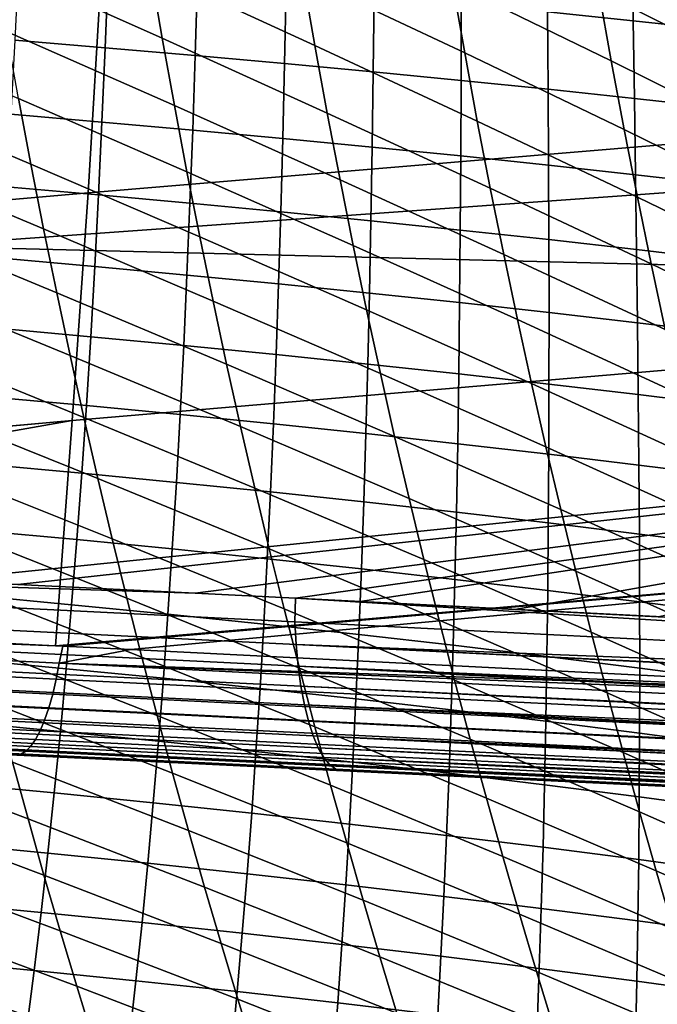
# Model space of a CAD drawing. Header units: metres. Extents: x -248 to 28, y -28 to 28.
# Tile 216 of 256: x -39.74 to -36.81, y -11.27 to -6.74. Entities that reach past the tile are written whole.
import ezdxf

# ---------------------------------------------------------------- set-up
doc = ezdxf.new("R2010")
doc.units = ezdxf.units.M
doc.layers.add('solid_10_061_053_XXX', color=7, linetype='CONTINUOUS')

msp = doc.modelspace()

# ---------------------------------------------------------------- linework, layer by layer
at = {"layer": 'solid_10_061_053_XXX'}
for points in [[(-39.304668, -5.412934, 168.685608), (-46.749447, -6.04002, 170.434647), (-46.808441, -7.118705, 170.197845), (-39.358635, -6.478871, 168.468826)], [(-31.910767, -5.865025, 166.73204), (-39.358635, -6.478871, 168.468826), (-39.422192, -7.535856, 168.213409), (-31.969189, -6.911704, 166.497452)], [(-39.081581, -6.824823, 63.038353), (-39.850075, -6.48151, 63.747028), (-39.901363, -6.163383, 63.564842), (-39.135609, -6.510322, 62.847832)], [(-38.379471, -6.857431, 62.122364), (-39.135609, -6.510322, 62.847832), (-39.187603, -6.190333, 62.66367), (-38.434399, -6.540884, 61.929722)], [(-40.203876, -7.779997, 162.394531), (-40.269119, -6.234761, 162.164902), (-32.067085, -6.223006, 159.794357), (-32.025204, -7.194364, 159.938248)], [(-37.691185, -6.891975, 61.18774), (-38.434399, -6.540884, 61.929722), (-38.487255, -6.218863, 61.743584), (-37.747173, -6.573204, 60.992973)], [(-37.017429, -6.928468, 60.234772), (-37.747173, -6.573204, 60.992973), (-37.801041, -6.24898, 60.804867), (-37.074642, -6.607291, 60.037884)], [(-36.358875, -6.966916, 59.263893), (-37.074642, -6.607291, 60.037884), (-37.129684, -6.280685, 59.84782), (-36.41748, -6.643147, 59.064896)], [(-36.917221, -6.743758, 107.672073), (-36.923489, -6.379194, 107.775108), (-37.313148, -6.340865, 107.73349), (-37.310074, -6.703509, 107.631302)], [(-36.528526, -6.785268, 107.724045), (-36.538025, -6.418692, 107.82798), (-36.923489, -6.379194, 107.775108), (-36.917221, -6.743758, 107.672073)], [(-39.358635, -6.478871, 168.468826), (-46.808441, -7.118705, 170.197845), (-46.877033, -8.187751, 169.922363), (-39.422192, -7.535856, 168.213409)], [(-39.025669, -7.134061, 63.235119), (-39.796791, -6.794138, 63.93544), (-39.850075, -6.48151, 63.747028), (-39.081581, -6.824823, 63.038353)], [(-39.343418, -6.868143, 107.501564), (-39.329727, -6.520262, 107.605835), (-39.74258, -6.487055, 107.638664), (-39.759468, -6.833626, 107.534866)], [(-38.322624, -7.168733, 62.321404), (-39.081581, -6.824823, 63.038353), (-39.135609, -6.510322, 62.847832), (-38.379471, -6.857431, 62.122364)], [(-38.929813, -6.903862, 107.481277), (-38.919342, -6.55459, 107.58609), (-39.329727, -6.520262, 107.605835), (-39.343418, -6.868143, 107.501564)], [(-38.519062, -6.940804, 107.473671), (-38.511818, -6.590059, 107.579094), (-38.919342, -6.55459, 107.58609), (-38.929813, -6.903862, 107.481277)], [(-37.633232, -7.205521, 61.389065), (-38.379471, -6.857431, 62.122364), (-38.434399, -6.540884, 61.929722), (-37.691185, -6.891975, 61.18774)], [(-38.111553, -6.978991, 107.478401), (-38.107559, -6.626687, 107.584511), (-38.511818, -6.590059, 107.579094), (-38.519062, -6.940804, 107.473671)], [(-36.958199, -7.244444, 60.438389), (-37.691185, -6.891975, 61.18774), (-37.747173, -6.573204, 60.992973), (-37.017429, -6.928468, 60.234772)], [(-36.298195, -7.285513, 59.469807), (-37.017429, -6.928468, 60.234772), (-37.074642, -6.607291, 60.037884), (-36.358875, -6.966916, 59.263893)], [(-37.707634, -7.018443, 107.495148), (-37.706909, -6.664495, 107.602013), (-38.107559, -6.626687, 107.584511), (-38.111553, -6.978991, 107.478401)], [(-37.307495, -7.059192, 107.523613), (-37.310074, -6.703509, 107.631302), (-37.706909, -6.664495, 107.602013), (-37.707634, -7.018443, 107.495148)], [(-36.911308, -7.101266, 107.563492), (-36.917221, -6.743758, 107.672073), (-37.310074, -6.703509, 107.631302), (-37.307495, -7.059192, 107.523613)], [(-36.519241, -7.144696, 107.61451), (-36.528526, -6.785268, 107.724045), (-36.917221, -6.743758, 107.672073), (-36.911308, -7.101266, 107.563492)], [(-39.684818, -7.403781, 64.330444), (-40.469864, -7.070993, 65.005661), (-40.524384, -6.76536, 64.813377), (-39.741657, -7.101488, 64.129959)], [(-38.968029, -7.438259, 63.438007), (-39.741657, -7.101488, 64.129959), (-39.796791, -6.794138, 63.93544), (-39.025669, -7.134061, 63.235119)], [(-39.358284, -7.209626, 107.392097), (-39.343418, -6.868143, 107.501564), (-39.759468, -6.833626, 107.534866), (-39.777645, -7.173893, 107.425888)], [(-38.264008, -7.475014, 62.526726), (-39.025669, -7.134061, 63.235119), (-39.081581, -6.824823, 63.038353), (-38.322624, -7.168733, 62.321404)], [(-38.941353, -7.246641, 107.371239), (-38.929813, -6.903862, 107.481277), (-39.343418, -6.868143, 107.501564), (-39.358284, -7.209626, 107.392097)], [(-37.573467, -7.514071, 61.596844), (-38.322624, -7.168733, 62.321404), (-38.379471, -6.857431, 62.122364), (-37.633232, -7.205521, 61.389065)], [(-31.969189, -6.911704, 166.497452), (-39.422192, -7.535856, 168.213409), (-39.495247, -8.582456, 167.919601), (-32.037102, -7.948704, 166.224594)], [(-38.527256, -7.284962, 107.362976), (-38.519062, -6.940804, 107.473671), (-38.929813, -6.903862, 107.481277), (-38.941353, -7.246641, 107.371239)], [(-36.897106, -7.55545, 60.648643), (-37.633232, -7.205521, 61.389065), (-37.691185, -6.891975, 61.18774), (-36.958199, -7.244444, 60.438389)], [(-38.116379, -7.32461, 107.366989), (-38.111553, -6.978991, 107.478401), (-38.519062, -6.940804, 107.473671), (-38.527256, -7.284962, 107.362976)], [(-36.235596, -7.599169, 59.682541), (-36.958199, -7.244444, 60.438389), (-37.017429, -6.928468, 60.234772), (-36.298195, -7.285513, 59.469807)], [(-37.709068, -7.365613, 107.382935), (-37.707634, -7.018443, 107.495148), (-38.111553, -6.978991, 107.478401), (-38.116379, -7.32461, 107.366989)], [(-37.305504, -7.408, 107.41053), (-37.307495, -7.059192, 107.523613), (-37.707634, -7.018443, 107.495148), (-37.709068, -7.365613, 107.382935)], [(-36.905857, -7.451804, 107.449478), (-36.911308, -7.101266, 107.563492), (-37.307495, -7.059192, 107.523613), (-37.305504, -7.408, 107.41053)], [(-39.626381, -7.70125, 64.536842), (-40.413666, -7.371556, 65.203796), (-40.469864, -7.070993, 65.005661), (-39.684818, -7.403781, 64.330444)], [(-38.90876, -7.737653, 63.646961), (-39.684818, -7.403781, 64.330444), (-39.741657, -7.101488, 64.129959), (-38.968029, -7.438259, 63.438007)], [(-36.510284, -7.497058, 107.499489), (-36.519241, -7.144696, 107.61451), (-36.911308, -7.101266, 107.563492), (-36.905857, -7.451804, 107.449478)], [(-38.203732, -7.776514, 62.738274), (-38.968029, -7.438259, 63.438007), (-39.025669, -7.134061, 63.235119), (-38.264008, -7.475014, 62.526726)], [(-40.203876, -7.779997, 162.394531), (-32.025204, -7.194364, 159.938248), (-31.986578, -7.98365, 160.070953)], [(-39.374367, -7.544801, 107.277519), (-39.358284, -7.209626, 107.392097), (-39.777645, -7.173893, 107.425888), (-39.797134, -7.507948, 107.311829)], [(-37.512005, -7.817862, 61.811024), (-38.264008, -7.475014, 62.526726), (-38.322624, -7.168733, 62.321404), (-37.573467, -7.514071, 61.596844)], [(-38.95401, -7.583017, 107.256065), (-38.941353, -7.246641, 107.371239), (-39.358284, -7.209626, 107.392097), (-39.374367, -7.544801, 107.277519)], [(-36.83427, -7.861724, 60.865486), (-37.573467, -7.514071, 61.596844), (-37.633232, -7.205521, 61.389065), (-36.897106, -7.55545, 60.648643)], [(-38.536461, -7.62262, 107.247124), (-38.527256, -7.284962, 107.362976), (-38.941353, -7.246641, 107.371239), (-38.95401, -7.583017, 107.256065)], [(-38.122112, -7.663635, 107.250374), (-38.116379, -7.32461, 107.366989), (-38.527256, -7.284962, 107.362976), (-38.536461, -7.62262, 107.247124)], [(-36.171192, -7.908122, 59.902069), (-36.897106, -7.55545, 60.648643), (-36.958199, -7.244444, 60.438389), (-36.235596, -7.599169, 59.682541)], [(-37.711296, -7.70609, 107.26548), (-37.709068, -7.365613, 107.382935), (-38.116379, -7.32461, 107.366989), (-38.122112, -7.663635, 107.250374)], [(-39.566387, -7.994148, 64.749168), (-40.355896, -7.667276, 65.407684), (-40.413666, -7.371556, 65.203796), (-39.626381, -7.70125, 64.536842)], [(-37.304192, -7.750019, 107.29216), (-37.305504, -7.408, 107.41053), (-37.709068, -7.365613, 107.382935), (-37.711296, -7.70609, 107.26548)], [(-38.847904, -8.032497, 63.862007), (-39.626381, -7.70125, 64.536842), (-39.684818, -7.403781, 64.330444), (-38.90876, -7.737653, 63.646961)], [(-36.900963, -7.795457, 107.330132), (-36.905857, -7.451804, 107.449478), (-37.305504, -7.408, 107.41053), (-37.304192, -7.750019, 107.29216)], [(-38.141834, -8.073488, 62.956093), (-38.90876, -7.737653, 63.646961), (-38.968029, -7.438259, 63.438007), (-38.203732, -7.776514, 62.738274)], [(-36.501762, -7.842438, 107.379089), (-36.510284, -7.497058, 107.499489), (-36.905857, -7.451804, 107.449478), (-36.900963, -7.795457, 107.330132)], [(-39.391693, -7.873764, 107.157913), (-39.374367, -7.544801, 107.277519), (-39.797134, -7.507948, 107.311829), (-39.817966, -7.835882, 107.192772)], [(-37.448875, -8.117153, 62.031662), (-38.203732, -7.776514, 62.738274), (-38.264008, -7.475014, 62.526726), (-37.512005, -7.817862, 61.811024)], [(-39.422192, -7.535856, 168.213409), (-46.877033, -8.187751, 169.922363), (-46.934978, -9.246618, 169.603088), (-39.495247, -8.582456, 167.919601)], [(-38.967819, -7.913087, 107.135826), (-38.95401, -7.583017, 107.256065), (-39.374367, -7.544801, 107.277519), (-39.391693, -7.873764, 107.157913)], [(-36.769718, -8.163525, 61.088985), (-37.512005, -7.817862, 61.811024), (-37.573467, -7.514071, 61.596844), (-36.83427, -7.861724, 60.865486)], [(-36.105022, -8.21263, 60.12846), (-36.83427, -7.861724, 60.865486), (-36.897106, -7.55545, 60.648643), (-36.171192, -7.908122, 59.902069)], [(-38.546726, -7.95388, 107.126175), (-38.536461, -7.62262, 107.247124), (-38.95401, -7.583017, 107.256065), (-38.967819, -7.913087, 107.135826)], [(-38.128799, -7.996169, 107.128624), (-38.122112, -7.663635, 107.250374), (-38.536461, -7.62262, 107.247124), (-38.546726, -7.95388, 107.126175)], [(-39.50486, -8.282729, 64.967468), (-40.296585, -7.958404, 65.617348), (-40.355896, -7.667276, 65.407684), (-39.566387, -7.994148, 64.749168)], [(-37.714375, -8.039983, 107.142853), (-37.711296, -7.70609, 107.26548), (-38.122112, -7.663635, 107.250374), (-38.128799, -7.996169, 107.128624)], [(-38.785488, -8.323052, 64.083199), (-39.566387, -7.994148, 64.749168), (-39.626381, -7.70125, 64.536842), (-38.847904, -8.032497, 63.862007)], [(-38.078346, -8.366198, 63.180241), (-38.847904, -8.032497, 63.862007), (-38.90876, -7.737653, 63.646961), (-38.141834, -8.073488, 62.956093)], [(-37.303627, -8.08536, 107.168579), (-37.304192, -7.750019, 107.29216), (-37.711296, -7.70609, 107.26548), (-37.714375, -8.039983, 107.142853)], [(-40.117443, -9.316762, 162.672775), (-40.203876, -7.779997, 162.394531), (-31.986578, -7.98365, 160.070953), (-31.959843, -8.485729, 160.162811)], [(-37.384117, -8.412206, 62.258827), (-38.141834, -8.073488, 62.956093), (-38.203732, -7.776514, 62.738274), (-37.448875, -8.117153, 62.031662)], [(-36.896706, -8.132336, 107.205513), (-36.900963, -7.795457, 107.330132), (-37.304192, -7.750019, 107.29216), (-37.303627, -8.08536, 107.168579)], [(-36.703487, -8.461115, 61.319218), (-37.448875, -8.117153, 62.031662), (-37.512005, -7.817862, 61.811024), (-36.769718, -8.163525, 61.088985)], [(-36.493767, -8.180948, 107.25338), (-36.501762, -7.842438, 107.379089), (-36.900963, -7.795457, 107.330132), (-36.896706, -8.132336, 107.205513)], [(-39.41029, -8.196612, 107.033318), (-39.391693, -7.873764, 107.157913), (-39.817966, -7.835882, 107.192772), (-39.840149, -8.157786, 107.068741)], [(-38.982803, -8.236959, 107.010574), (-38.967819, -7.913087, 107.135826), (-39.391693, -7.873764, 107.157913), (-39.41029, -8.196612, 107.033318)], [(-36.037113, -8.512957, 60.361805), (-36.769718, -8.163525, 61.088985), (-36.83427, -7.861724, 60.865486), (-36.105022, -8.21263, 60.12846)], [(-38.558071, -8.278854, 107.000168), (-38.546726, -7.95388, 107.126175), (-38.967819, -7.913087, 107.135826), (-38.982803, -8.236959, 107.010574)], [(-39.441826, -8.56725, 65.191765), (-40.235764, -8.245191, 65.832825), (-40.296585, -7.958404, 65.617348), (-39.50486, -8.282729, 64.967468)], [(-32.037102, -7.948704, 166.224594), (-39.495247, -8.582456, 167.919601), (-39.572128, -9.617466, 167.586319), (-32.114403, -8.974587, 165.913834)], [(-38.136475, -8.32233, 107.001778), (-38.128799, -7.996169, 107.128624), (-38.546726, -7.95388, 107.126175), (-38.558071, -8.278854, 107.000168)], [(-38.721542, -8.609573, 64.310577), (-39.50486, -8.282729, 64.967468), (-39.566387, -7.994148, 64.749168), (-38.785488, -8.323052, 64.083199)], [(-37.718346, -8.367415, 107.015091), (-37.714375, -8.039983, 107.142853), (-38.128799, -7.996169, 107.128624), (-38.136475, -8.32233, 107.001778)], [(-38.01329, -8.654902, 63.410774), (-38.785488, -8.323052, 64.083199), (-38.847904, -8.032497, 63.862007), (-38.078346, -8.366198, 63.180241)], [(-37.303848, -8.414152, 107.039818), (-37.303627, -8.08536, 107.168579), (-37.714375, -8.039983, 107.142853), (-37.718346, -8.367415, 107.015091)], [(-37.317749, -8.703282, 62.49258), (-38.078346, -8.366198, 63.180241), (-38.141834, -8.073488, 62.956093), (-37.384117, -8.412206, 62.258827)], [(-36.893135, -8.462578, 107.075676), (-36.896706, -8.132336, 107.205513), (-37.303627, -8.08536, 107.168579), (-37.303848, -8.414152, 107.039818)], [(-36.635601, -8.754756, 61.556259), (-37.384117, -8.412206, 62.258827), (-37.448875, -8.117153, 62.031662), (-36.703487, -8.461115, 61.319218)], [(-36.486351, -8.512733, 107.122383), (-36.493767, -8.180948, 107.25338), (-36.896706, -8.132336, 107.205513), (-36.893135, -8.462578, 107.075676)], [(-39.430164, -8.513446, 106.903763), (-39.41029, -8.196612, 107.033318), (-39.840149, -8.157786, 107.068741), (-39.863697, -8.473755, 106.939781)], [(-38.998981, -8.554735, 106.880325), (-38.982803, -8.236959, 107.010574), (-39.41029, -8.196612, 107.033318), (-39.430164, -8.513446, 106.903763)], [(-38.570526, -8.597655, 106.869133), (-38.558071, -8.278854, 107.000168), (-38.982803, -8.236959, 107.010574), (-38.998981, -8.554735, 106.880325)], [(-39.377319, -8.847966, 65.422119), (-40.173458, -8.527889, 66.054131), (-40.235764, -8.245191, 65.832825), (-39.441826, -8.56725, 65.191765)], [(-38.656094, -8.89232, 64.544197), (-39.441826, -8.56725, 65.191765), (-39.50486, -8.282729, 64.967468), (-38.721542, -8.609573, 64.310577)], [(-38.145172, -8.642237, 106.869873), (-38.136475, -8.32233, 107.001778), (-38.558071, -8.278854, 107.000168), (-38.570526, -8.597655, 106.869133)], [(-37.946693, -8.939861, 63.647751), (-38.721542, -8.609573, 64.310577), (-38.785488, -8.323052, 64.083199), (-38.01329, -8.654902, 63.410774)], [(-37.723244, -8.688514, 106.882217), (-37.718346, -8.367415, 107.015091), (-38.136475, -8.32233, 107.001778), (-38.145172, -8.642237, 106.869873)], [(-37.249805, -8.990642, 62.732998), (-38.01329, -8.654902, 63.410774), (-38.078346, -8.366198, 63.180241), (-37.317749, -8.703282, 62.49258)], [(-37.304905, -8.736528, 106.905891), (-37.303848, -8.414152, 107.039818), (-37.718346, -8.367415, 107.015091), (-37.723244, -8.688514, 106.882217)], [(-36.56609, -9.044709, 61.800186), (-37.317749, -8.703282, 62.49258), (-37.384117, -8.412206, 62.258827), (-36.635601, -8.754756, 61.556259)], [(-36.890297, -8.786322, 106.94062), (-36.893135, -8.462578, 107.075676), (-37.303848, -8.414152, 107.039818), (-37.304905, -8.736528, 106.905891)], [(-36.479565, -8.837934, 106.986122), (-36.486351, -8.512733, 107.122383), (-36.893135, -8.462578, 107.075676), (-36.890297, -8.786322, 106.94062)], [(-39.744904, -9.335346, 162.569748), (-40.117443, -9.316762, 162.672775), (-31.959843, -8.485729, 160.162811)], [(-39.451344, -8.824363, 106.769295), (-39.430164, -8.513446, 106.903763), (-39.863697, -8.473755, 106.939781), (-39.888622, -8.783878, 106.805931)], [(-38.930733, -9.376034, 162.344833), (-39.744904, -9.335346, 162.569748), (-31.959843, -8.485729, 160.162811)], [(-38.469372, -9.399179, 162.21756), (-38.930733, -9.376034, 162.344833), (-31.959843, -8.485729, 160.162811)], [(-38.170959, -9.414207, 162.1353), (-38.469372, -9.399179, 162.21756), (-31.959843, -8.485729, 160.162811)], [(-37.461414, -9.450113, 161.939926), (-38.170959, -9.414207, 162.1353), (-31.959843, -8.485729, 160.162811)], [(-36.801136, -9.483597, 161.758408), (-37.461414, -9.450113, 161.939926), (-31.959843, -8.485729, 160.162811)], [(-39.311363, -9.125132, 65.658554), (-40.109703, -8.806751, 66.281303), (-40.173458, -8.527889, 66.054131), (-39.377319, -8.847966, 65.422119)], [(-39.016384, -8.866524, 106.745132), (-38.998981, -8.554735, 106.880325), (-39.430164, -8.513446, 106.903763), (-39.451344, -8.824363, 106.769295)], [(-38.584118, -8.910395, 106.733116), (-38.570526, -8.597655, 106.869133), (-38.998981, -8.554735, 106.880325), (-39.016384, -8.866524, 106.745132)], [(-39.495247, -8.582456, 167.919601), (-46.934978, -9.246618, 169.603088), (-46.899132, -9.248428, 169.593262)], [(-44.081795, -9.39052, 168.821457), (-39.495247, -8.582456, 167.919601), (-46.899132, -9.248428, 169.593262)], [(-44.081795, -9.39052, 168.821457), (-39.572128, -9.617466, 167.586319), (-39.495247, -8.582456, 167.919601)], [(-38.589165, -9.171549, 64.784103), (-39.377319, -8.847966, 65.422119), (-39.441826, -8.56725, 65.191765), (-38.656094, -8.89232, 64.544197)], [(-38.154919, -8.956009, 106.732933), (-38.145172, -8.642237, 106.869873), (-38.570526, -8.597655, 106.869133), (-38.584118, -8.910395, 106.733116)], [(-37.878593, -9.221335, 63.891228), (-38.656094, -8.89232, 64.544197), (-38.721542, -8.609573, 64.310577), (-37.946693, -8.939861, 63.647751)], [(-37.729103, -9.003404, 106.74427), (-37.723244, -8.688514, 106.882217), (-38.145172, -8.642237, 106.869873), (-38.154919, -8.956009, 106.732933)], [(-37.180309, -9.274547, 62.980141), (-37.946693, -8.939861, 63.647751), (-38.01329, -8.654902, 63.410774), (-37.249805, -8.990642, 62.732998)], [(-37.306831, -9.052621, 106.766853), (-37.304905, -8.736528, 106.905891), (-37.723244, -8.688514, 106.882217), (-37.729103, -9.003404, 106.74427)], [(-36.494976, -9.331236, 62.051083), (-37.249805, -8.990642, 62.732998), (-37.317749, -8.703282, 62.49258), (-36.56609, -9.044709, 61.800186)], [(-36.888241, -9.103704, 106.8004), (-36.890297, -8.786322, 106.94062), (-37.304905, -8.736528, 106.905891), (-37.306831, -9.052621, 106.766853)], [(-39.243992, -9.399002, 65.901108), (-40.044521, -9.082028, 66.514374), (-40.109703, -8.806751, 66.281303), (-39.311363, -9.125132, 65.658554)], [(-39.473835, -9.129463, 106.629944), (-39.451344, -8.824363, 106.769295), (-39.888622, -8.783878, 106.805931), (-39.91494, -9.088249, 106.667229)], [(-39.035027, -9.17243, 106.605019), (-39.016384, -8.866524, 106.745132), (-39.451344, -8.824363, 106.769295), (-39.473835, -9.129463, 106.629944)], [(-36.473465, -9.1567, 106.844635), (-36.479565, -8.837934, 106.986122), (-36.890297, -8.786322, 106.94062), (-36.888241, -9.103704, 106.8004)], [(-38.520794, -9.447519, 65.030342), (-39.311363, -9.125132, 65.658554), (-39.377319, -8.847966, 65.422119), (-38.589165, -9.171549, 64.784103)], [(-38.598877, -9.217187, 106.59214), (-38.584118, -8.910395, 106.733116), (-39.016384, -8.866524, 106.745132), (-39.035027, -9.17243, 106.605019)], [(-37.80901, -9.499584, 64.141266), (-38.589165, -9.171549, 64.784103), (-38.656094, -8.89232, 64.544197), (-37.878593, -9.221335, 63.891228)], [(-38.165752, -9.263767, 106.590996), (-38.154919, -8.956009, 106.732933), (-38.584118, -8.910395, 106.733116), (-38.598877, -9.217187, 106.59214)], [(-37.73597, -9.31221, 106.60128), (-37.729103, -9.003404, 106.74427), (-38.154919, -8.956009, 106.732933), (-38.165752, -9.263767, 106.590996)], [(-37.109291, -9.555258, 63.234077), (-37.878593, -9.221335, 63.891228), (-37.946693, -8.939861, 63.647751), (-37.180309, -9.274547, 62.980141)], [(-32.114403, -8.974587, 165.913834), (-39.572128, -9.617466, 167.586319), (-39.537506, -9.619206, 167.576828)], [(-39.225174, -9.634907, 167.491272), (-32.114403, -8.974587, 165.913834), (-39.537506, -9.619206, 167.576828)], [(-39.225174, -9.634907, 167.491272), (-34.53619, -9.8705, 166.206299), (-32.114403, -8.974587, 165.913834)], [(-37.309677, -9.362561, 106.622711), (-37.306831, -9.052621, 106.766853), (-37.729103, -9.003404, 106.74427), (-37.73597, -9.31221, 106.60128)], [(-36.422295, -9.614599, 62.309017), (-37.180309, -9.274547, 62.980141), (-37.249805, -8.990642, 62.732998), (-36.494976, -9.331236, 62.051083)], [(-36.887012, -9.414865, 106.655022), (-36.888241, -9.103704, 106.8004), (-37.306831, -9.052621, 106.766853), (-37.309677, -9.362561, 106.622711)], [(-39.175228, -9.669833, 66.149834), (-39.977943, -9.353972, 66.753365), (-40.044521, -9.082028, 66.514374), (-39.243992, -9.399002, 65.901108)], [(-39.497665, -9.428845, 106.485741), (-39.473835, -9.129463, 106.629944), (-39.91494, -9.088249, 106.667229), (-39.942661, -9.38696, 106.52372)], [(-39.054932, -9.472561, 106.460022), (-39.035027, -9.17243, 106.605019), (-39.473835, -9.129463, 106.629944), (-39.497665, -9.428845, 106.485741)], [(-38.451004, -9.720489, 65.282967), (-39.243992, -9.399002, 65.901108), (-39.311363, -9.125132, 65.658554), (-38.520794, -9.447519, 65.030342)], [(-36.468102, -9.469172, 106.697945), (-36.473465, -9.1567, 106.844635), (-36.888241, -9.103704, 106.8004), (-36.887012, -9.414865, 106.655022)], [(-39.744904, -9.335346, 162.569748), (-38.930733, -9.376034, 162.344833), (-45.061455, -9.179777, 164.074356)], [(-38.472511, -9.507345, 162.248886), (-45.061455, -9.179777, 164.074356), (-38.930733, -9.376034, 162.344833), (-38.469372, -9.399179, 162.21756)], [(-45.061455, -9.179777, 164.074356), (-38.472511, -9.507345, 162.248886), (-38.466248, -9.61183, 162.29007), (-45.05529, -9.285571, 164.114807)], [(-38.614822, -9.518143, 106.446243), (-38.598877, -9.217187, 106.59214), (-39.035027, -9.17243, 106.605019), (-39.054932, -9.472561, 106.460022)], [(-37.737972, -9.774868, 64.397919), (-38.520794, -9.447519, 65.030342), (-38.589165, -9.171549, 64.784103), (-37.80901, -9.499584, 64.141266)], [(-38.1777, -9.565629, 106.444099), (-38.165752, -9.263767, 106.590996), (-38.598877, -9.217187, 106.59214), (-38.614822, -9.518143, 106.446243)], [(-37.036777, -9.833036, 63.494873), (-37.80901, -9.499584, 64.141266), (-37.878593, -9.221335, 63.891228), (-37.109291, -9.555258, 63.234077)], [(-37.74387, -9.615059, 106.45327), (-37.73597, -9.31221, 106.60128), (-38.165752, -9.263767, 106.590996), (-38.1777, -9.565629, 106.444099)], [(-36.348068, -9.895059, 62.57407), (-37.109291, -9.555258, 63.234077), (-37.180309, -9.274547, 62.980141), (-36.422295, -9.614599, 62.309017)], [(-45.05529, -9.285571, 164.114807), (-38.466248, -9.61183, 162.29007), (-38.456673, -9.711016, 162.342239), (-45.045738, -9.38609, 164.166489)], [(-37.31348, -9.666481, 106.473503), (-37.309677, -9.362561, 106.622711), (-37.73597, -9.31221, 106.60128), (-37.74387, -9.615059, 106.45327)], [(-39.554646, -9.697188, 167.547699), (-46.931313, -9.327601, 169.569473), (-46.945427, -9.403849, 169.531265), (-39.568844, -9.771243, 167.508774)], [(-46.931313, -9.327601, 169.569473), (-39.572128, -9.617466, 167.586319), (-44.081795, -9.39052, 168.821457)], [(-39.554646, -9.697188, 167.547699), (-39.537506, -9.619206, 167.576828), (-39.572128, -9.617466, 167.586319), (-46.931313, -9.327601, 169.569473)], [(-39.105099, -9.93788, 66.404747), (-39.909996, -9.622835, 66.998306), (-39.977943, -9.353972, 66.753365), (-39.175228, -9.669833, 66.149834)], [(-36.886662, -9.719944, 106.504524), (-36.887012, -9.414865, 106.655022), (-37.309677, -9.362561, 106.622711), (-37.31348, -9.666481, 106.473503)], [(-39.568844, -9.771243, 167.508774), (-46.945427, -9.403849, 169.531265), (-46.961552, -9.474925, 169.484787), (-39.584949, -9.840166, 167.461975)], [(-45.045738, -9.38609, 164.166489), (-38.456673, -9.711016, 162.342239), (-38.443913, -9.803648, 162.404755), (-45.032925, -9.48004, 164.228745)], [(-39.52285, -9.72261, 106.336739), (-39.497665, -9.428845, 106.485741), (-39.942661, -9.38696, 106.52372), (-39.971802, -9.680102, 106.375427)], [(-38.379822, -9.990715, 65.542023), (-39.175228, -9.669833, 66.149834), (-39.243992, -9.399002, 65.901108), (-38.451004, -9.720489, 65.282967)], [(-38.469372, -9.399179, 162.21756), (-31.88343, -9.800566, 160.434052), (-31.881374, -9.838249, 160.446167), (-38.472511, -9.507345, 162.248886)], [(-32.342175, -9.713168, 160.540817), (-31.88343, -9.800566, 160.434052), (-38.469372, -9.399179, 162.21756)], [(-33.257122, -9.66333, 160.788834), (-38.469372, -9.399179, 162.21756), (-38.170959, -9.414207, 162.1353)], [(-32.79961, -9.689266, 160.664963), (-38.469372, -9.399179, 162.21756), (-33.257122, -9.66333, 160.788834)], [(-32.342175, -9.713168, 160.540817), (-38.469372, -9.399179, 162.21756), (-32.79961, -9.689266, 160.664963)], [(-33.257122, -9.66333, 160.788834), (-38.170959, -9.414207, 162.1353), (-37.461414, -9.450113, 161.939926)], [(-36.463535, -9.775495, 106.546066), (-36.468102, -9.469172, 106.697945), (-36.887012, -9.414865, 106.655022), (-36.886662, -9.719944, 106.504524)], [(-39.076126, -9.76702, 106.310181), (-39.054932, -9.472561, 106.460022), (-39.497665, -9.428845, 106.485741), (-39.52285, -9.72261, 106.336739)], [(-37.665508, -10.047446, 64.66124), (-38.451004, -9.720489, 65.282967), (-38.520794, -9.447519, 65.030342), (-37.737972, -9.774868, 64.397919)], [(-33.257122, -9.66333, 160.788834), (-37.461414, -9.450113, 161.939926), (-36.801136, -9.483597, 161.758408)], [(-39.584949, -9.840166, 167.461975), (-46.961552, -9.474925, 169.484787), (-46.979477, -9.539887, 169.430649), (-39.602757, -9.903073, 167.407883)], [(-45.032925, -9.48004, 164.228745), (-38.443913, -9.803648, 162.404755), (-38.428123, -9.888555, 162.476822), (-45.01701, -9.566211, 164.300781)], [(-38.631989, -9.813375, 106.295464), (-38.614822, -9.518143, 106.446243), (-39.054932, -9.472561, 106.460022), (-39.076126, -9.76702, 106.310181)], [(-36.962799, -10.108144, 63.7626), (-37.737972, -9.774868, 64.397919), (-37.80901, -9.499584, 64.141266), (-37.036777, -9.833036, 63.494873)], [(-39.602757, -9.903073, 167.407883), (-46.979477, -9.539887, 169.430649), (-46.998959, -9.597874, 169.369583), (-39.622036, -9.959162, 167.347198)], [(-38.190796, -9.861713, 106.292259), (-38.1777, -9.565629, 106.444099), (-38.614822, -9.518143, 106.446243), (-38.631989, -9.813375, 106.295464)], [(-38.466248, -9.61183, 162.29007), (-38.472511, -9.507345, 162.248886), (-31.881374, -9.838249, 160.446167), (-31.879433, -9.868397, 160.457031)], [(-45.01701, -9.566211, 164.300781), (-38.428123, -9.888555, 162.476822), (-38.409508, -9.964663, 162.557526), (-44.998203, -9.643496, 164.381653)], [(-37.752846, -9.912077, 106.300285), (-37.74387, -9.615059, 106.45327), (-38.1777, -9.565629, 106.444099), (-38.190796, -9.861713, 106.292259)], [(-36.272324, -10.172877, 62.846321), (-37.036777, -9.833036, 63.494873), (-37.109291, -9.555258, 63.234077), (-36.348068, -9.895059, 62.57407)], [(-39.622036, -9.959162, 167.347198), (-46.998959, -9.597874, 169.369583), (-47.019741, -9.648111, 169.302368), (-39.642544, -10.007712, 167.280701)], [(-39.033638, -10.203395, 66.665909), (-39.840706, -9.888869, 67.249229), (-39.909996, -9.622835, 66.998306), (-39.105099, -9.93788, 66.404747)], [(-39.554646, -9.697188, 167.547699), (-39.225174, -9.634907, 167.491272), (-39.537506, -9.619206, 167.576828)], [(-39.554646, -9.697188, 167.547699), (-34.53619, -9.8705, 166.206299), (-39.225174, -9.634907, 167.491272)], [(-38.466248, -9.61183, 162.29007), (-31.879433, -9.868397, 160.457031), (-31.874205, -9.934386, 160.484665)], [(-38.466248, -9.61183, 162.29007), (-31.874205, -9.934386, 160.484665), (-31.87359, -9.941123, 160.487793)], [(-38.456673, -9.711016, 162.342239), (-38.466248, -9.61183, 162.29007), (-31.87359, -9.941123, 160.487793), (-31.867771, -9.998193, 160.5168)], [(-37.318287, -9.964514, 106.31926), (-37.31348, -9.666481, 106.473503), (-37.74387, -9.615059, 106.45327), (-37.752846, -9.912077, 106.300285)], [(-39.642544, -10.007712, 167.280701), (-47.019741, -9.648111, 169.302368), (-47.04155, -9.689935, 169.229935), (-39.664013, -10.048103, 167.209229)], [(-44.998203, -9.643496, 164.381653), (-38.409508, -9.964663, 162.557526), (-38.388302, -10.03101, 162.645844), (-44.976742, -9.710899, 164.470322)], [(-39.549404, -10.010853, 106.182961), (-39.52285, -9.72261, 106.336739), (-39.971802, -9.680102, 106.375427), (-40.002377, -9.96777, 106.222397)], [(-38.307278, -10.258454, 65.807556), (-39.105099, -9.93788, 66.404747), (-39.175228, -9.669833, 66.149834), (-38.379822, -9.990715, 65.542023)], [(-36.887238, -10.019076, 106.34893), (-36.886662, -9.719944, 106.504524), (-37.31348, -9.666481, 106.473503), (-37.318287, -9.964514, 106.31926)], [(-39.686169, -10.079819, 167.133713), (-47.064095, -9.722788, 169.153214), (-47.087074, -9.746234, 169.073257), (-39.708733, -10.102451, 167.055099)], [(-39.664013, -10.048103, 167.209229), (-47.04155, -9.689935, 169.229935), (-47.064095, -9.722788, 169.153214), (-39.686169, -10.079819, 167.133713)], [(-44.976742, -9.710899, 164.470322), (-38.388302, -10.03101, 162.645844), (-38.364773, -10.086755, 162.740662), (-44.952908, -9.767555, 164.565659)], [(-32.17807, -10.065853, 165.524445), (-39.554646, -9.697188, 167.547699), (-39.568844, -9.771243, 167.508774), (-32.192364, -10.137871, 165.484909)], [(-39.554646, -9.697188, 167.547699), (-32.180965, -9.988788, 165.560165), (-34.53619, -9.8705, 166.206299)], [(-32.17807, -10.065853, 165.524445), (-32.145775, -9.990555, 165.550507), (-32.180965, -9.988788, 165.560165), (-39.554646, -9.697188, 167.547699)], [(-39.098629, -10.055915, 106.155533), (-39.076126, -9.76702, 106.310181), (-39.52285, -9.72261, 106.336739), (-39.549404, -10.010853, 106.182961)], [(-38.456673, -9.711016, 162.342239), (-31.867771, -9.998193, 160.5168), (-31.862917, -10.038659, 160.540237)], [(-38.456673, -9.711016, 162.342239), (-31.862917, -10.038659, 160.540237), (-31.860165, -10.059486, 160.553284)], [(-38.443913, -9.803648, 162.404755), (-38.456673, -9.711016, 162.342239), (-31.860165, -10.059486, 160.553284), (-31.851423, -10.11795, 160.593933)], [(-37.591652, -10.317577, 64.931297), (-38.379822, -9.990715, 65.542023), (-38.451004, -9.720489, 65.282967), (-37.665508, -10.047446, 64.66124)], [(-36.459816, -10.075813, 106.389038), (-36.463535, -9.775495, 106.546066), (-36.886662, -9.719944, 106.504524), (-36.887238, -10.019076, 106.34893)], [(-39.708733, -10.102451, 167.055099), (-47.087074, -9.746234, 169.073257), (-47.110184, -9.759961, 168.991089), (-39.731411, -10.115712, 166.974411)], [(-39.731411, -10.115712, 166.974411), (-47.110184, -9.759961, 168.991089), (-44.302666, -9.900203, 168.136642), (-39.749023, -10.119667, 166.891495)], [(-44.952908, -9.767555, 164.565659), (-38.364773, -10.086755, 162.740662), (-38.339218, -10.131195, 162.84079), (-44.927002, -9.812734, 164.666428)], [(-32.192364, -10.137871, 165.484909), (-39.568844, -9.771243, 167.508774), (-39.584949, -9.840166, 167.461975), (-32.208473, -10.204795, 165.437836)], [(-38.650402, -10.102998, 106.139832), (-38.631989, -9.813375, 106.295464), (-39.076126, -9.76702, 106.310181), (-39.098629, -10.055915, 106.155533)], [(-36.887383, -10.380839, 64.037323), (-37.665508, -10.047446, 64.66124), (-37.737972, -9.774868, 64.397919), (-36.962799, -10.108144, 63.7626)], [(-44.927002, -9.812734, 164.666428), (-38.339218, -10.131195, 162.84079), (-38.311962, -10.163767, 162.944946), (-44.899364, -9.845853, 164.771332)], [(-38.205074, -10.152141, 106.135529), (-38.190796, -9.861713, 106.292259), (-38.631989, -9.813375, 106.295464), (-38.650402, -10.102998, 106.139832)], [(-38.443913, -9.803648, 162.404755), (-31.851423, -10.11795, 160.593933), (-31.84948, -10.129647, 160.602829)], [(-38.428123, -9.888555, 162.476822), (-38.443913, -9.803648, 162.404755), (-31.84948, -10.129647, 160.602829), (-31.841591, -10.173283, 160.638519)], [(-44.899364, -9.845853, 164.771332), (-38.311962, -10.163767, 162.944946), (-38.283344, -10.18406, 163.051819), (-44.870342, -9.866488, 164.879028)], [(-44.870342, -9.866488, 164.879028), (-38.722546, -10.169221, 163.289612), (-39.535828, -10.130025, 163.514511)], [(-44.870342, -9.866488, 164.879028), (-38.283344, -10.18406, 163.051819), (-38.722546, -10.169221, 163.289612)], [(-44.870342, -9.866488, 164.879028), (-39.535828, -10.130025, 163.514511), (-40.408905, -10.087947, 163.756256)], [(-39.6982, -10.41336, 67.769165), (-40.51606, -10.105166, 68.32814), (-40.586006, -9.843614, 68.075272), (-39.770107, -10.152324, 67.506165)], [(-32.208473, -10.204795, 165.437836), (-39.584949, -9.840166, 167.461975), (-39.602757, -9.903073, 167.407883), (-32.2262, -10.265799, 165.383804)], [(-37.762939, -10.203388, 106.142342), (-37.752846, -9.912077, 106.300285), (-38.190796, -9.861713, 106.292259), (-38.205074, -10.152141, 106.135529)], [(-36.195095, -10.448315, 63.125843), (-36.962799, -10.108144, 63.7626), (-37.036777, -9.833036, 63.494873), (-36.272324, -10.172877, 62.846321)], [(-38.960846, -10.46654, 66.933372), (-39.770107, -10.152324, 67.506165), (-39.840706, -9.888869, 67.249229), (-39.033638, -10.203395, 66.665909)], [(-32.2262, -10.265799, 165.383804), (-39.602757, -9.903073, 167.407883), (-39.622036, -9.959162, 167.347198), (-32.245327, -10.320127, 165.323502)], [(-38.428123, -9.888555, 162.476822), (-31.841591, -10.173283, 160.638519), (-31.833445, -10.212956, 160.674789)], [(-38.428123, -9.888555, 162.476822), (-31.833445, -10.212956, 160.674789), (-31.830721, -10.225198, 160.686813)], [(-38.409508, -9.964663, 162.557526), (-38.428123, -9.888555, 162.476822), (-31.830721, -10.225198, 160.686813), (-31.818865, -10.273426, 160.738586)], [(-37.324139, -10.25679, 106.160011), (-37.318287, -9.964514, 106.31926), (-37.752846, -9.912077, 106.300285), (-37.762939, -10.203388, 106.142342)], [(-38.233376, -10.523868, 66.079643), (-39.033638, -10.203395, 66.665909), (-39.105099, -9.93788, 66.404747), (-38.307278, -10.258454, 65.807556)], [(-39.577347, -10.293675, 106.024445), (-39.549404, -10.010853, 106.182961), (-40.002377, -9.96777, 106.222397), (-40.034393, -10.250052, 106.064667)], [(-32.245327, -10.320127, 165.323502), (-39.622036, -9.959162, 167.347198), (-39.642544, -10.007712, 167.280701), (-32.26561, -10.36711, 165.25766)], [(-38.409508, -9.964663, 162.557526), (-31.818865, -10.273426, 160.738586), (-31.81501, -10.287554, 160.755249)], [(-38.388302, -10.03101, 162.645844), (-38.409508, -9.964663, 162.557526), (-31.81501, -10.287554, 160.755249), (-31.806087, -10.317719, 160.793549)], [(-37.516399, -10.585423, 65.208168), (-38.307278, -10.258454, 65.807556), (-38.379822, -9.990715, 65.542023), (-37.591652, -10.317577, 64.931297)], [(-36.888786, -10.312401, 106.188278), (-36.887238, -10.019076, 106.34893), (-37.318287, -9.964514, 106.31926), (-37.324139, -10.25679, 106.160011)], [(-32.286808, -10.406165, 165.187088), (-39.664013, -10.048103, 167.209229), (-39.686169, -10.079819, 167.133713), (-32.308655, -10.43681, 165.112671)], [(-32.26561, -10.36711, 165.25766), (-39.642544, -10.007712, 167.280701), (-39.664013, -10.048103, 167.209229), (-32.286808, -10.406165, 165.187088)], [(-39.122459, -10.339351, 105.996117), (-39.098629, -10.055915, 106.155533), (-39.549404, -10.010853, 106.182961), (-39.577347, -10.293675, 106.024445)], [(-38.388302, -10.03101, 162.645844), (-31.806087, -10.317719, 160.793549), (-31.794401, -10.352511, 160.843185)], [(-38.388302, -10.03101, 162.645844), (-31.794401, -10.352511, 160.843185), (-31.792452, -10.357848, 160.85141)], [(-38.364773, -10.086755, 162.740662), (-38.388302, -10.03101, 162.645844), (-31.792452, -10.357848, 160.85141), (-31.77803, -10.393606, 160.911911)], [(-36.810535, -10.651283, 64.31913), (-37.591652, -10.317577, 64.931297), (-37.665508, -10.047446, 64.66124), (-36.887383, -10.380839, 64.037323)], [(-36.456997, -10.370272, 106.226883), (-36.459816, -10.075813, 106.389038), (-36.887238, -10.019076, 106.34893), (-36.888786, -10.312401, 106.188278)], [(-39.451035, -10.134028, 166.809982), (-39.749023, -10.119667, 166.891495), (-40.408905, -10.087947, 163.756256), (-39.535828, -10.130025, 163.514511)], [(-32.308655, -10.43681, 165.112671), (-39.686169, -10.079819, 167.133713), (-39.708733, -10.102451, 167.055099), (-32.330875, -10.458667, 165.035324)], [(-38.670086, -10.387121, 105.979378), (-38.650402, -10.102998, 106.139832), (-39.098629, -10.055915, 106.155533), (-39.122459, -10.339351, 105.996117)], [(-38.364773, -10.086755, 162.740662), (-31.77803, -10.393606, 160.911911), (-31.771877, -10.407024, 160.937515)], [(-38.339218, -10.131195, 162.84079), (-38.364773, -10.086755, 162.740662), (-31.771877, -10.407024, 160.937515), (-31.762897, -10.424809, 160.974701)], [(-39.624969, -10.672012, 68.038338), (-40.444824, -10.364246, 68.586853), (-40.51606, -10.105166, 68.32814), (-39.6982, -10.41336, 67.769165)], [(-39.731411, -10.115712, 166.974411), (-39.749023, -10.119667, 166.891495), (-39.451035, -10.134028, 166.809982)], [(-32.330875, -10.458667, 165.035324), (-39.708733, -10.102451, 167.055099), (-39.731411, -10.115712, 166.974411), (-32.353203, -10.471463, 164.955994)], [(-39.731411, -10.115712, 166.974411), (-39.451035, -10.134028, 166.809982), (-34.769661, -10.359649, 165.530273)], [(-32.353203, -10.471463, 164.955994), (-39.731411, -10.115712, 166.974411), (-34.769661, -10.359649, 165.530273), (-32.355553, -10.475997, 164.87027)], [(-39.451035, -10.134028, 166.809982), (-39.535828, -10.130025, 163.514511), (-38.722546, -10.169221, 163.289612)], [(-34.769661, -10.359649, 165.530273), (-39.451035, -10.134028, 166.809982), (-35.419121, -10.328431, 162.379105), (-34.901573, -10.353374, 162.238007)], [(-39.451035, -10.134028, 166.809982), (-35.980953, -10.301353, 162.532974), (-35.419121, -10.328431, 162.379105)], [(-39.451035, -10.134028, 166.809982), (-36.592796, -10.271866, 162.701309), (-35.980953, -10.301353, 162.532974)], [(-39.451035, -10.134028, 166.809982), (-37.253872, -10.240005, 162.883759), (-36.592796, -10.271866, 162.701309)], [(-39.451035, -10.134028, 166.809982), (-37.963451, -10.205807, 163.079819), (-37.253872, -10.240005, 162.883759)], [(-39.451035, -10.134028, 166.809982), (-38.247921, -10.192096, 163.158447), (-37.963451, -10.205807, 163.079819)], [(-39.451035, -10.134028, 166.809982), (-38.722546, -10.169221, 163.289612), (-38.247921, -10.192096, 163.158447)], [(-38.220562, -10.437029, 105.97393), (-38.205074, -10.152141, 106.135529), (-38.650402, -10.102998, 106.139832), (-38.670086, -10.387121, 105.979378)], [(-38.339218, -10.131195, 162.84079), (-31.762897, -10.424809, 160.974701), (-31.747719, -10.450415, 161.037079)], [(-38.339218, -10.131195, 162.84079), (-31.747719, -10.450415, 161.037079), (-31.747133, -10.451296, 161.039474)], [(-38.311962, -10.163767, 162.944946), (-38.339218, -10.131195, 162.84079), (-31.747133, -10.451296, 161.039474), (-31.73082, -10.472929, 161.105881)], [(-36.116386, -10.721529, 63.412743), (-36.887383, -10.380839, 64.037323), (-36.962799, -10.108144, 63.7626), (-36.195095, -10.448315, 63.125843)], [(-38.886707, -10.727349, 67.207245), (-39.6982, -10.41336, 67.769165), (-39.770107, -10.152324, 67.506165), (-38.960846, -10.46654, 66.933372)], [(-38.283344, -10.18406, 163.051819), (-38.247921, -10.192096, 163.158447), (-38.722546, -10.169221, 163.289612)], [(-38.311962, -10.163767, 162.944946), (-31.73082, -10.472929, 161.105881), (-31.722227, -10.482143, 161.140625)], [(-38.311962, -10.163767, 162.944946), (-31.722227, -10.482143, 161.140625), (-31.714041, -10.489599, 161.173584)], [(-38.283344, -10.18406, 163.051819), (-38.311962, -10.163767, 162.944946), (-31.714041, -10.489599, 161.173584), (-31.696884, -10.501221, 161.242249)], [(-38.283344, -10.18406, 163.051819), (-33.952976, -10.399093, 161.979187), (-34.416996, -10.376729, 162.106033)], [(-31.695724, -10.501817, 161.246872), (-31.679441, -10.507734, 161.311508), (-33.952976, -10.399093, 161.979187), (-38.283344, -10.18406, 163.051819)], [(-38.283344, -10.18406, 163.051819), (-34.416996, -10.376729, 162.106033), (-34.901573, -10.353374, 162.238007)], [(-38.283344, -10.18406, 163.051819), (-34.901573, -10.353374, 162.238007), (-37.963451, -10.205807, 163.079819)], [(-37.963451, -10.205807, 163.079819), (-38.247921, -10.192096, 163.158447), (-38.283344, -10.18406, 163.051819)], [(-38.283344, -10.18406, 163.051819), (-31.696884, -10.501221, 161.242249), (-31.695724, -10.501817, 161.246872)], [(-37.774178, -10.489119, 105.979485), (-37.762939, -10.203388, 106.142342), (-38.205074, -10.152141, 106.135529), (-38.220562, -10.437029, 105.97393)], [(-38.1581, -10.786988, 66.358398), (-38.960846, -10.46654, 66.933372), (-39.033638, -10.203395, 66.665909), (-38.233376, -10.523868, 66.079643)], [(-37.253872, -10.240005, 162.883759), (-37.963451, -10.205807, 163.079819), (-34.901573, -10.353374, 162.238007)], [(-37.331074, -10.543444, 105.995789), (-37.324139, -10.25679, 106.160011), (-37.762939, -10.203388, 106.142342), (-37.774178, -10.489119, 105.979485)], [(-39.606689, -10.571163, 105.861214), (-39.577347, -10.293675, 106.024445), (-40.034393, -10.250052, 106.064667), (-40.067867, -10.52703, 105.90226)], [(-37.439739, -10.851011, 65.491974), (-38.233376, -10.523868, 66.079643), (-38.307278, -10.258454, 65.807556), (-37.516399, -10.585423, 65.208168)], [(-36.891354, -10.600057, 106.022583), (-36.888786, -10.312401, 106.188278), (-37.324139, -10.25679, 106.160011), (-37.331074, -10.543444, 105.995789)], [(-36.592796, -10.271866, 162.701309), (-37.253872, -10.240005, 162.883759), (-34.901573, -10.353374, 162.238007)], [(-39.14764, -10.61742, 105.831932), (-39.122459, -10.339351, 105.996117), (-39.577347, -10.293675, 106.024445), (-39.606689, -10.571163, 105.861214)], [(-36.732235, -10.919502, 64.608154), (-37.516399, -10.585423, 65.208168), (-37.591652, -10.317577, 64.931297), (-36.810535, -10.651283, 64.31913)], [(-36.455132, -10.659014, 106.059624), (-36.456997, -10.370272, 106.226883), (-36.888786, -10.312401, 106.188278), (-36.891354, -10.600057, 106.022583)], [(-39.550388, -10.928308, 68.313782), (-40.37228, -10.620892, 68.851509), (-40.444824, -10.364246, 68.586853), (-39.624969, -10.672012, 68.038338)], [(-38.691063, -10.665846, 105.814117), (-38.670086, -10.387121, 105.979378), (-39.122459, -10.339351, 105.996117), (-39.14764, -10.61742, 105.831932)], [(-38.237286, -10.716484, 105.807465), (-38.220562, -10.437029, 105.97393), (-38.670086, -10.387121, 105.979378), (-38.691063, -10.665846, 105.814117)], [(-36.036179, -10.992544, 63.70715), (-36.810535, -10.651283, 64.31913), (-36.887383, -10.380839, 64.037323), (-36.116386, -10.721529, 63.412743)], [(-38.811199, -10.985848, 67.48764), (-39.624969, -10.672012, 68.038338), (-39.6982, -10.41336, 67.769165), (-38.886707, -10.727349, 67.207245)], [(-37.786598, -10.769381, 105.811707), (-37.774178, -10.489119, 105.979485), (-38.220562, -10.437029, 105.97393), (-38.237286, -10.716484, 105.807465)], [(-38.081421, -11.047837, 66.643929), (-38.886707, -10.727349, 67.207245), (-38.960846, -10.46654, 66.933372), (-38.1581, -10.786988, 66.358398)], [(-37.33913, -10.82459, 105.826584), (-37.331074, -10.543444, 105.995789), (-37.774178, -10.489119, 105.979485), (-37.786598, -10.769381, 105.811707)], [(-39.637444, -10.843377, 105.693237), (-39.606689, -10.571163, 105.861214), (-40.067867, -10.52703, 105.90226), (-40.102802, -10.798759, 105.735146)], [(-37.361645, -11.114362, 65.782837), (-38.1581, -10.786988, 66.358398), (-38.233376, -10.523868, 66.079643), (-37.439739, -10.851011, 65.491974)], [(-36.894985, -10.882168, 105.851852), (-36.891354, -10.600057, 106.022583), (-37.331074, -10.543444, 105.995789), (-37.33913, -10.82459, 105.826584)], [(-39.174183, -10.89019, 105.662956), (-39.14764, -10.61742, 105.831932), (-39.606689, -10.571163, 105.861214), (-39.637444, -10.843377, 105.693237)], [(-36.652462, -11.185512, 64.904526), (-37.439739, -10.851011, 65.491974), (-37.516399, -10.585423, 65.208168), (-36.732235, -10.919502, 64.608154)], [(-39.474438, -11.182276, 68.595589), (-40.298409, -10.87513, 69.122185), (-40.37228, -10.620892, 68.851509), (-39.550388, -10.928308, 68.313782)], [(-38.713345, -10.939244, 105.644005), (-38.691063, -10.665846, 105.814117), (-39.14764, -10.61742, 105.831932), (-39.174183, -10.89019, 105.662956)], [(-36.454262, -10.94217, 105.887253), (-36.455132, -10.659014, 106.059624), (-36.891354, -10.600057, 106.022583), (-36.894985, -10.882168, 105.851852)], [(-38.734291, -11.242062, 67.774658), (-39.550388, -10.928308, 68.313782), (-39.624969, -10.672012, 68.038338), (-38.811199, -10.985848, 67.48764)], [(-38.255264, -10.990583, 105.636101), (-38.237286, -10.716484, 105.807465), (-38.691063, -10.665846, 105.814117), (-38.713345, -10.939244, 105.644005)], [(-35.954453, -11.261371, 64.009201), (-36.732235, -10.919502, 64.608154), (-36.810535, -10.651283, 64.31913), (-36.036179, -10.992544, 63.70715)], [(-38.003319, -11.306437, 66.936363), (-38.811199, -10.985848, 67.48764), (-38.886707, -10.727349, 67.207245), (-38.081421, -11.047837, 66.643929)], [(-37.800217, -11.044257, 105.638969), (-37.786598, -10.769381, 105.811707), (-38.237286, -10.716484, 105.807465), (-38.255264, -10.990583, 105.636101)], [(-37.348328, -11.10032, 105.652351), (-37.33913, -10.82459, 105.826584), (-37.786598, -10.769381, 105.811707), (-37.800217, -11.044257, 105.638969)], [(-39.669617, -11.110373, 105.520477), (-39.637444, -10.843377, 105.693237), (-40.102802, -10.798759, 105.735146), (-40.139206, -11.065289, 105.563301)], [(-37.282093, -11.375495, 66.080879), (-38.081421, -11.047837, 66.643929), (-38.1581, -10.786988, 66.358398), (-37.361645, -11.114362, 65.782837)], [(-39.202091, -11.157723, 105.489143), (-39.174183, -10.89019, 105.662956), (-39.637444, -10.843377, 105.693237), (-39.669617, -11.110373, 105.520477)], [(-36.571194, -11.449327, 65.208374), (-37.361645, -11.114362, 65.782837), (-37.439739, -10.851011, 65.491974), (-36.652462, -11.185512, 64.904526)], [(-36.899693, -11.158829, 105.676018), (-36.894985, -10.882168, 105.851852), (-37.33913, -10.82459, 105.826584), (-37.348328, -11.10032, 105.652351)], [(-39.397087, -11.433941, 68.883865), (-40.223183, -11.12699, 69.398994), (-40.298409, -10.87513, 69.122185), (-39.474438, -11.182276, 68.595589)], [(-38.736946, -11.207385, 105.469009), (-38.713345, -10.939244, 105.644005), (-39.174183, -10.89019, 105.662956), (-39.202091, -11.157723, 105.489143)], [(-36.454418, -11.21984, 105.709709), (-36.454262, -10.94217, 105.887253), (-36.894985, -10.882168, 105.851852), (-36.899693, -11.158829, 105.676018)], [(-38.655964, -11.496013, 68.068413), (-39.474438, -11.182276, 68.595589), (-39.550388, -10.928308, 68.313782), (-38.734291, -11.242062, 67.774658)], [(-38.274506, -11.259404, 105.459785), (-38.255264, -10.990583, 105.636101), (-38.713345, -10.939244, 105.644005), (-38.736946, -11.207385, 105.469009)], [(-37.923767, -11.562811, 67.235817), (-38.734291, -11.242062, 67.774658), (-38.811199, -10.985848, 67.48764), (-38.003319, -11.306437, 66.936363)], [(-37.815044, -11.31383, 105.461205), (-37.800217, -11.044257, 105.638969), (-38.255264, -10.990583, 105.636101), (-38.274506, -11.259404, 105.459785)], [(-37.358677, -11.37072, 105.47303), (-37.348328, -11.10032, 105.652351), (-37.800217, -11.044257, 105.638969), (-37.815044, -11.31383, 105.461205)], [(-39.703217, -11.372212, 105.342911), (-39.669617, -11.110373, 105.520477), (-40.139206, -11.065289, 105.563301), (-40.177082, -11.326674, 105.386696)], [(-37.201061, -11.634429, 66.38623), (-38.003319, -11.306437, 66.936363), (-38.081421, -11.047837, 66.643929), (-37.282093, -11.375495, 66.080879)], [(-39.318321, -11.68333, 69.178719), (-40.14658, -11.376501, 69.682007), (-40.223183, -11.12699, 69.398994), (-39.397087, -11.433941, 68.883865)], [(-39.231377, -11.420085, 105.310463), (-39.202091, -11.157723, 105.489143), (-39.669617, -11.110373, 105.520477), (-39.703217, -11.372212, 105.342911)], [(-36.488407, -11.710963, 65.519829), (-37.282093, -11.375495, 66.080879), (-37.361645, -11.114362, 65.782837), (-36.571194, -11.449327, 65.208374)], [(-36.905499, -11.430132, 105.49501), (-36.899693, -11.158829, 105.676018), (-37.348328, -11.10032, 105.652351), (-37.358677, -11.37072, 105.47303)], [(-38.761871, -11.470338, 105.28907), (-38.736946, -11.207385, 105.469009), (-39.202091, -11.157723, 105.489143), (-39.231377, -11.420085, 105.310463)], [(-36.455608, -11.492123, 105.526917), (-36.454418, -11.21984, 105.709709), (-36.899693, -11.158829, 105.676018), (-36.905499, -11.430132, 105.49501)], [(-38.576195, -11.747727, 68.369011), (-39.397087, -11.433941, 68.883865), (-39.474438, -11.182276, 68.595589), (-38.655964, -11.496013, 68.068413)], [(-38.295025, -11.52302, 105.278465), (-38.274506, -11.259404, 105.459785), (-38.736946, -11.207385, 105.469009), (-38.761871, -11.470338, 105.28907)], [(-37.842747, -11.816979, 67.542389), (-38.655964, -11.496013, 68.068413), (-38.734291, -11.242062, 67.774658), (-37.923767, -11.562811, 67.235817)], [(-37.831093, -11.57818, 105.278366), (-37.815044, -11.31383, 105.461205), (-38.274506, -11.259404, 105.459785), (-38.295025, -11.52302, 105.278465)]]:
    msp.add_3dface(points, dxfattribs=at)

doc.saveas('drawing.dxf')
